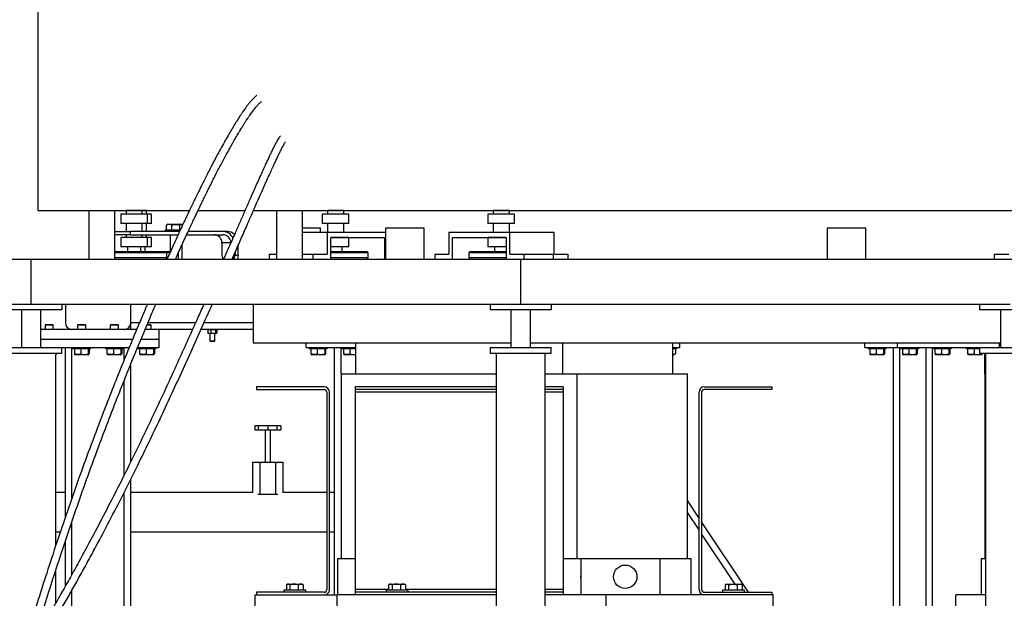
# Model space of a CAD drawing. Header units: millimetres. Extents: x 0 to 844, y 0 to 663.
# Tile 84 of 87: x 563 to 623, y 549 to 584. Entities that reach past the tile are written whole.
import ezdxf

# ---------------------------------------------------------------- set-up
doc = ezdxf.new("R2010")
doc.units = ezdxf.units.MM
doc.layers.add('TRAIT-FORT', color=4, linetype='Continuous', lineweight=25)

msp = doc.modelspace()

# ---------------------------------------------------------------- linework, layer by layer
at = {"layer": 'TRAIT-FORT', "color": 4, "linetype": 'Continuous', "lineweight": 25}
for p, q in [((563.7052, 572.6917), (563.7052, 662.6917)), ((563.7052, 572.6917), (572.985, 572.6917)), ((566.8203, 572.6917), (566.8203, 569.6917)), ((568.4078, 569.6917), (568.4078, 572.6917)), ((568.7767, 572.4531), (568.7767, 571.8875)), ((568.841, 572.4531), (568.7767, 572.4531)), ((570.4094, 572.4531), (568.841, 572.4531)), ((569.094, 572.686), (569.094, 572.4531)), ((569.1333, 572.686), (569.094, 572.686)), ((570.0921, 572.686), (569.1333, 572.686)), ((570.0921, 572.4531), (570.0921, 572.686)), ((570.343, 572.686), (570.0921, 572.686)), ((570.343, 572.4531), (570.343, 572.686)), ((570.4094, 571.8875), (570.4094, 572.4531)), ((570.6604, 572.4531), (570.4094, 572.4531)), ((570.6604, 571.8875), (570.6604, 572.4531)), ((573.5117, 572.6917), (576.3881, 572.6917)), ((576.9081, 572.6917), (645.3052, 572.6917)), ((578.3139, 572.6917), (578.3139, 569.6917)), ((579.9014, 569.6917), (579.9014, 572.6917)), ((581.1178, 572.4531), (581.1178, 571.8875)), ((581.9342, 572.4531), (581.1178, 572.4531)), ((581.4351, 572.686), (581.4351, 572.4531)), ((581.9342, 572.686), (581.4351, 572.686)), ((582.4332, 572.686), (581.9342, 572.686)), ((582.7505, 572.4531), (581.9342, 572.4531)), ((582.4332, 572.4531), (582.4332, 572.686)), ((582.7505, 571.8875), (582.7505, 572.4531)), ((591.2778, 572.4531), (591.2778, 571.8875)), ((592.0942, 572.4531), (591.2778, 572.4531)), ((591.5951, 572.686), (591.5951, 572.4531)), ((592.0942, 572.686), (591.5951, 572.686)), ((592.5932, 572.686), (592.0942, 572.686)), ((592.9105, 572.4531), (592.0942, 572.4531)), ((592.5932, 572.4531), (592.5932, 572.686)), ((592.9105, 571.8875), (592.9105, 572.4531)), ((568.841, 571.8875), (568.7767, 571.8875)), ((570.4094, 571.8875), (568.841, 571.8875)), ((569.094, 571.8875), (569.094, 571.3917)), ((570.0921, 571.3917), (570.0921, 571.8875)), ((570.343, 571.3917), (570.343, 571.8875)), ((570.6604, 571.8875), (570.4094, 571.8875)), ((571.5717, 571.7915), (571.6055, 571.8124)), ((571.5717, 571.4917), (571.5717, 571.7915)), ((571.6477, 571.8417), (571.6049, 571.817)), ((571.6477, 571.8417), (572.4552, 571.8417)), ((571.9008, 571.4917), (571.9008, 571.7915)), ((572.3806, 571.4917), (572.3806, 571.7915)), ((572.498, 571.817), (572.4552, 571.8417)), ((572.4552, 571.8417), (572.5888, 571.8417)), ((572.5313, 571.7283), (572.5313, 571.7915)), ((581.0214, 571.5967), (579.9014, 571.5967)), ((581.0214, 571.3427), (581.0214, 571.5967)), ((581.9342, 571.8875), (581.1178, 571.8875)), ((581.4351, 571.8875), (581.4351, 571.3427)), ((582.7505, 571.8875), (581.9342, 571.8875)), ((582.4332, 571.3427), (582.4332, 571.8875)), ((584.9901, 571.5967), (584.9901, 569.6917)), ((587.3714, 571.5967), (584.9901, 571.5967)), ((587.3714, 569.6917), (587.3714, 571.5967)), ((592.0942, 571.8875), (591.2778, 571.8875)), ((591.5951, 571.8875), (591.5951, 571.3427)), ((592.9105, 571.8875), (592.0942, 571.8875)), ((592.5932, 571.3427), (592.5932, 571.8875)), ((612.057, 571.5967), (612.057, 569.6917)), ((614.4382, 571.5967), (612.057, 571.5967)), ((614.4382, 569.6917), (614.4382, 571.5967)), ((568.4078, 571.3917), (569.3405, 571.3917)), ((569.3405, 571.1917), (568.4078, 571.1917)), ((568.7767, 571.0225), (568.7767, 570.4569)), ((568.841, 571.0225), (568.7767, 571.0225)), ((570.4094, 571.0225), (568.841, 571.0225)), ((569.094, 571.1917), (569.094, 571.0225)), ((569.3405, 571.3917), (569.3405, 571.1917)), ((572.3753, 571.3917), (569.3405, 571.3917)), ((569.3405, 571.1917), (572.2827, 571.1917)), ((570.0921, 571.0225), (570.0921, 571.1917)), ((570.343, 571.0225), (570.343, 571.1917)), ((570.4094, 570.4569), (570.4094, 571.0225)), ((570.6604, 571.0225), (570.4094, 571.0225)), ((570.6604, 570.4569), (570.6604, 571.0225)), ((571.5015, 571.4917), (571.5015, 571.3917)), ((571.5015, 571.4917), (572.423, 571.4917)), ((571.8015, 571.1917), (571.8015, 570.1358)), ((572.8062, 571.1917), (575.0282, 571.1917)), ((575.0282, 571.3917), (572.899, 571.3917)), ((575.2909, 571.3917), (575.0282, 571.3917)), ((581.4119, 571.3427), (579.9014, 571.3427)), ((581.4119, 571.3427), (581.4119, 570.0092)), ((584.9901, 571.3427), (581.4119, 571.3427)), ((581.6364, 571.0252), (584.926, 571.0252)), ((581.6364, 569.6917), (581.6364, 571.0252)), ((581.9342, 571.0225), (581.6364, 571.0225)), ((582.7505, 571.0225), (581.9342, 571.0225)), ((582.4332, 571.0225), (582.4332, 571.0252)), ((582.7505, 570.4569), (582.7505, 571.0225)), ((584.926, 571.0252), (584.926, 569.6917)), ((588.8779, 571.3427), (588.8779, 570.0092)), ((592.6164, 571.3427), (588.8779, 571.3427)), ((589.1024, 571.0252), (592.3919, 571.0252)), ((589.1024, 569.6917), (589.1024, 571.0252)), ((591.2778, 571.0225), (591.2778, 570.4569)), ((592.0942, 571.0225), (591.2778, 571.0225)), ((591.5951, 571.0252), (591.5951, 571.0225)), ((592.3919, 571.0225), (592.0942, 571.0225)), ((592.3919, 571.0252), (592.3919, 569.6917)), ((592.6164, 570.0092), (592.6164, 571.3427)), ((595.3105, 571.3427), (592.6164, 571.3427)), ((595.3105, 571.3427), (595.3105, 570.0092)), ((568.841, 570.4569), (568.7767, 570.4569)), ((570.4094, 570.4569), (568.841, 570.4569)), ((569.1805, 570.4569), (569.1805, 570.1575)), ((570.0056, 570.1575), (570.0056, 570.4569)), ((570.2565, 570.1575), (570.2565, 570.4569)), ((570.6604, 570.4569), (570.4094, 570.4569)), ((572.5397, 569.6917), (572.5397, 570.612)), ((575.5199, 570.6917), (574.9749, 570.6917)), ((574.9749, 570.6917), (574.9749, 569.9417)), ((575.9757, 569.9417), (575.9757, 570.5645)), ((581.9342, 570.4569), (581.6364, 570.4569)), ((582.7505, 570.4569), (581.9342, 570.4569)), ((582.3467, 570.1575), (582.3467, 570.4569)), ((592.0942, 570.4569), (591.2778, 570.4569)), ((591.6816, 570.4569), (591.6816, 570.1575)), ((592.3919, 570.4569), (592.0942, 570.4569)), ((571.5094, 570.1575), (568.4078, 570.1575)), ((571.5893, 570.0777), (568.4078, 570.0777)), ((571.5893, 569.7716), (568.4078, 569.7716)), ((571.5893, 570.0777), (571.5094, 570.1575)), ((571.7603, 570.1575), (571.5094, 570.1575)), ((571.5094, 569.6917), (571.5893, 569.7716)), ((571.5893, 569.7716), (571.5893, 570.0777)), ((571.781, 570.0777), (571.5893, 570.0777)), ((571.6413, 569.7716), (571.5893, 569.7716)), ((571.7954, 570.1224), (571.7603, 570.1575)), ((572.3015, 569.6917), (572.3015, 570.0887)), ((574.9749, 569.9417), (575.0204, 569.6917)), ((575.7166, 569.9417), (575.6712, 569.6917)), ((575.703, 569.9417), (575.7166, 569.9417)), ((575.7166, 569.9417), (575.7166, 569.9727)), ((575.7282, 569.6917), (575.7801, 569.9417)), ((575.7801, 570.1176), (575.7801, 569.9417)), ((575.7801, 569.9417), (575.9757, 569.9417)), ((575.9757, 569.9417), (575.9239, 569.6917)), ((577.8571, 570.0092), (577.8571, 569.6917)), ((577.8571, 570.0092), (578.3139, 570.0092)), ((579.9014, 570.0092), (580.5512, 570.0092)), ((580.5512, 570.0092), (580.5512, 569.6917)), ((580.5512, 570.0092), (581.4119, 570.0092)), ((581.9342, 570.1575), (581.6364, 570.1575)), ((581.9342, 570.0777), (581.6364, 570.0777)), ((581.9342, 569.7716), (581.6364, 569.7716)), ((583.8505, 570.1575), (581.9342, 570.1575)), ((583.9304, 570.0777), (581.9342, 570.0777)), ((583.9304, 569.7716), (581.9342, 569.7716)), ((583.9304, 570.0777), (583.8505, 570.1575)), ((583.8505, 569.6917), (583.9304, 569.7716)), ((583.9304, 569.7716), (583.9304, 570.0777)), ((588.0171, 570.0092), (588.0171, 569.6917)), ((588.0171, 570.0092), (588.8779, 570.0092)), ((590.1778, 570.1575), (590.098, 570.0777)), ((590.098, 570.0777), (590.098, 569.7716)), ((592.0942, 570.0777), (590.098, 570.0777)), ((590.098, 569.7716), (590.1778, 569.6917)), ((592.0942, 569.7716), (590.098, 569.7716)), ((592.0942, 570.1575), (590.1778, 570.1575)), ((592.3919, 570.1575), (592.0942, 570.1575)), ((592.3919, 570.0777), (592.0942, 570.0777)), ((592.3919, 569.7716), (592.0942, 569.7716)), ((592.6164, 570.0092), (593.4771, 570.0092)), ((593.4771, 570.0092), (593.4771, 569.6917)), ((593.4771, 570.0092), (595.2732, 570.0092)), ((595.2732, 570.0092), (595.2732, 569.6917)), ((595.2732, 570.0092), (596.1712, 570.0092)), ((596.1712, 570.0092), (596.1712, 569.6917)), ((622.3071, 570.0092), (622.3071, 569.6917)), ((622.3071, 570.0092), (623.2052, 570.0092)), ((533.281, 569.6917), (563.281, 569.6917)), ((563.281, 569.6917), (593.281, 569.6917)), ((563.281, 566.9417), (563.281, 569.6917)), ((563.281, 566.9417), (563.281, 569.6917)), ((563.8773, 569.6917), (563.8773, 569.6917)), ((563.8773, 569.6917), (566.8203, 569.6917)), ((568.4078, 569.6917), (571.6023, 569.6917)), ((572.1231, 569.6917), (575.0737, 569.6917)), ((575.5934, 569.6917), (575.8773, 569.6917)), ((575.8773, 569.6917), (575.8773, 569.6917)), ((575.8773, 569.6917), (576.8923, 569.6917)), ((576.8923, 569.6917), (576.8923, 569.6917)), ((576.8923, 569.6917), (578.3139, 569.6917)), ((579.9014, 569.6917), (629.1133, 569.6917)), ((593.281, 566.9417), (593.281, 569.6917)), ((593.281, 569.6917), (623.281, 569.6917)), ((593.281, 566.9417), (593.281, 569.6917)), ((533.281, 566.9417), (563.281, 566.9417)), ((563.281, 566.9417), (593.281, 566.9417)), ((565.156, 566.9417), (565.156, 566.5917)), ((565.3773, 566.9417), (565.3773, 565.7917)), ((569.3773, 565.7917), (569.3773, 566.9417)), ((576.8923, 566.9417), (576.8923, 564.5736)), ((591.406, 566.9417), (591.406, 566.5917)), ((593.281, 566.9417), (623.281, 566.9417)), ((595.156, 566.9417), (595.156, 566.5917)), ((621.406, 566.9417), (621.406, 566.5917)), ((565.156, 566.5917), (561.406, 566.5917)), ((562.681, 566.5917), (562.681, 564.2917)), ((563.881, 564.2917), (563.881, 566.5917)), ((595.156, 566.5917), (591.406, 566.5917)), ((592.681, 566.5917), (592.681, 564.2917)), ((593.881, 564.2917), (593.881, 566.5917)), ((625.156, 566.5917), (621.406, 566.5917)), ((622.681, 566.5917), (622.681, 564.2917)), ((564.1623, 565.6917), (564.1273, 565.6567)), ((564.1273, 565.6567), (564.1273, 565.3917)), ((564.6273, 565.6567), (564.1273, 565.6567)), ((564.1623, 565.6917), (564.5907, 565.6917)), ((564.5907, 565.6917), (564.5923, 565.6917)), ((564.6273, 565.6567), (564.5923, 565.6917)), ((564.6273, 565.3917), (564.6273, 565.6567)), ((566.1623, 565.6917), (566.1273, 565.6567)), ((566.1273, 565.6567), (566.1273, 565.3917)), ((566.6273, 565.6567), (566.1273, 565.6567)), ((566.1623, 565.6917), (566.5907, 565.6917)), ((566.5907, 565.6917), (566.5923, 565.6917)), ((566.6273, 565.6567), (566.5923, 565.6917)), ((566.6273, 565.3917), (566.6273, 565.6567)), ((568.1623, 565.6917), (568.1273, 565.6567)), ((568.1273, 565.6567), (568.1273, 565.3917)), ((568.6273, 565.6567), (568.1273, 565.6567)), ((568.1623, 565.6917), (568.5907, 565.6917)), ((568.5907, 565.6917), (568.5923, 565.6917)), ((568.6273, 565.6567), (568.5923, 565.6917)), ((568.6273, 565.3917), (568.6273, 565.6567)), ((569.3773, 565.3917), (569.3773, 565.7917)), ((569.914, 565.7917), (569.3773, 565.7917)), ((570.6273, 565.6567), (570.3712, 565.6567)), ((570.3861, 565.6917), (570.5907, 565.6917)), ((573.3494, 565.7917), (570.4277, 565.7917)), ((570.5907, 565.6917), (570.5923, 565.6917)), ((570.6273, 565.6567), (570.5923, 565.6917)), ((570.6273, 565.3917), (570.6273, 565.6567)), ((576.8923, 565.7917), (573.8706, 565.7917)), ((569.7455, 565.3917), (563.881, 565.3917)), ((565.7273, 565.3949), (565.7273, 565.3917)), ((569.0273, 565.3917), (569.0273, 565.3949)), ((571.1273, 565.3917), (570.2601, 565.3917)), ((571.1273, 564.7917), (571.1273, 565.3917)), ((573.1703, 565.3917), (571.1273, 565.3917)), ((576.8923, 565.3917), (573.6921, 565.3917)), ((574.0974, 565.3531), (574.0974, 565.1804)), ((574.1273, 565.3917), (574.1168, 565.3813)), ((574.1172, 565.1518), (574.1273, 565.1417)), ((574.1981, 565.1417), (574.1273, 565.1417)), ((574.4387, 565.1417), (574.1981, 565.1417)), ((574.2273, 565.1417), (574.2273, 564.6842)), ((574.2988, 565.3531), (574.2988, 565.1804)), ((574.6179, 565.1417), (574.4387, 565.1417)), ((574.5273, 564.6842), (574.5273, 565.1417)), ((574.5786, 565.3531), (574.5786, 565.1804)), ((574.6273, 565.1417), (574.6179, 565.1417)), ((574.6377, 565.3813), (574.6273, 565.3917)), ((574.6273, 565.1417), (574.6373, 565.1518)), ((574.6571, 565.3531), (574.6571, 565.1804)), ((561.406, 564.2917), (565.156, 564.2917)), ((563.881, 564.7917), (569.497, 564.7917)), ((563.881, 564.2917), (569.2912, 564.2917)), ((564.9273, 564.2917), (564.9273, 564.2917)), ((565.156, 563.9417), (565.156, 564.2917)), ((565.3773, 553.8996), (565.3773, 564.2917)), ((565.7773, 555.0634), (565.7773, 564.2917)), ((565.8273, 564.2917), (565.8273, 564.1917)), ((566.9273, 564.1917), (566.9273, 564.2917)), ((567.8273, 564.2917), (567.8273, 564.1917)), ((568.9273, 564.1917), (568.9273, 564.2917)), ((568.9773, 563.5246), (568.9773, 564.2917)), ((569.8035, 564.2917), (571.1273, 564.2917)), ((569.8273, 564.2917), (569.8273, 564.1917)), ((570.0094, 564.7917), (571.1273, 564.7917)), ((570.9273, 564.1917), (570.9273, 564.2917)), ((571.1273, 564.2917), (571.1273, 564.7917)), ((574.2273, 564.6842), (574.2523, 564.6592)), ((574.2273, 564.6842), (574.5273, 564.6842)), ((574.5023, 564.6592), (574.2523, 564.6592)), ((574.5023, 564.6592), (574.5273, 564.6842)), ((576.8923, 564.5736), (592.681, 564.5736)), ((580.1273, 564.2917), (580.1273, 564.5736)), ((580.1273, 564.2917), (583.1643, 564.2917)), ((580.3273, 564.2917), (580.3273, 564.1917)), ((581.4273, 564.1917), (581.4273, 564.2917)), ((581.8773, 549.1177), (581.8773, 564.2917)), ((582.2773, 562.6686), (582.2773, 564.2917)), ((582.3273, 564.2917), (582.3273, 564.1917)), ((583.1643, 564.5736), (583.1643, 562.6686)), ((591.406, 564.2917), (591.406, 563.9417)), ((591.406, 564.2917), (595.156, 564.2917)), ((593.881, 564.5736), (622.681, 564.5736)), ((595.156, 563.9417), (595.156, 564.2917)), ((595.8643, 562.6686), (595.8643, 564.5736)), ((602.6098, 562.6686), (602.6098, 564.5736)), ((602.6098, 564.2917), (603.0273, 564.2917)), ((602.8273, 564.1917), (602.8273, 564.2917)), ((603.0273, 564.2917), (603.0273, 564.5736)), ((614.3773, 564.2917), (614.3773, 564.5736)), ((614.3773, 564.2917), (616.3773, 564.2917)), ((614.5773, 564.2917), (614.5773, 564.1917)), ((615.6773, 564.1917), (615.6773, 564.2917)), ((616.1273, 536.0386), (616.1273, 564.2917)), ((616.3773, 564.2917), (616.3773, 564.5736)), ((616.3773, 564.2917), (622.6123, 564.2917)), ((616.5273, 536.0414), (616.5273, 564.2917)), ((616.5773, 564.2917), (616.5773, 564.1917)), ((617.6773, 564.1917), (617.6773, 564.2917)), ((618.1273, 529.2827), (618.1273, 564.2917)), ((618.5273, 531.0161), (618.5273, 564.2917)), ((618.5773, 564.2917), (618.5773, 564.1917)), ((619.6773, 564.1917), (619.6773, 564.2917)), ((620.5773, 564.2917), (620.5773, 564.1917)), ((621.406, 564.2917), (621.406, 563.9417)), ((621.406, 564.2917), (625.156, 564.2917)), ((621.6773, 564.2917), (621.6773, 564.2917)), ((621.7273, 564.2917), (621.7273, 564.2917)), ((622.1273, 564.2917), (622.1273, 564.2917)), ((622.5773, 564.2917), (622.5773, 564.2917)), ((622.6123, 564.5736), (622.6123, 564.2917)), ((561.406, 563.9417), (565.156, 563.9417)), ((564.781, 552.1284), (564.781, 563.9417)), ((564.781, 563.8417), (564.8054, 563.8558)), ((564.829, 563.9417), (564.829, 563.892)), ((566.9273, 564.1917), (565.8273, 564.1917)), ((565.9256, 564.1917), (565.9256, 563.892)), ((565.9491, 563.8558), (565.9735, 563.8417)), ((566.781, 563.8417), (565.9735, 563.8417)), ((566.3176, 564.1917), (566.3176, 563.892)), ((566.7693, 564.1917), (566.7693, 563.892)), ((566.781, 563.8417), (566.8054, 563.8558)), ((566.829, 564.1917), (566.829, 563.892)), ((568.9273, 564.1917), (567.8273, 564.1917)), ((567.9256, 564.1917), (567.9256, 563.892)), ((567.9491, 563.8558), (567.9735, 563.8417)), ((568.781, 563.8417), (567.9735, 563.8417)), ((568.3176, 564.1917), (568.3176, 563.892)), ((568.7693, 564.1917), (568.7693, 563.892)), ((568.781, 563.8417), (568.8054, 563.8558)), ((568.829, 564.1917), (568.829, 563.892)), ((570.9273, 564.1917), (569.8273, 564.1917)), ((569.9256, 564.1917), (569.9256, 563.892)), ((569.9491, 563.8558), (569.9735, 563.8417)), ((570.781, 563.8417), (569.9735, 563.8417)), ((570.3176, 564.1917), (570.3176, 563.892)), ((570.7693, 564.1917), (570.7693, 563.892)), ((570.781, 563.8417), (570.8054, 563.8558)), ((570.829, 564.1917), (570.829, 563.892)), ((581.4273, 564.1917), (580.3273, 564.1917)), ((580.4256, 564.1917), (580.4256, 563.892)), ((580.4491, 563.8558), (580.4735, 563.8417)), ((581.281, 563.8417), (580.4735, 563.8417)), ((580.8176, 564.1917), (580.8176, 563.892)), ((581.2693, 564.1917), (581.2693, 563.892)), ((581.281, 563.8417), (581.3054, 563.8558)), ((581.329, 564.1917), (581.329, 563.892)), ((583.1643, 564.1917), (582.3273, 564.1917)), ((582.4256, 564.1917), (582.4256, 563.892)), ((582.4491, 563.8558), (582.4735, 563.8417)), ((583.1643, 563.8417), (582.4735, 563.8417)), ((582.8176, 564.1917), (582.8176, 563.892)), ((591.406, 563.9417), (595.156, 563.9417)), ((591.406, 563.9417), (595.156, 563.9417)), ((591.781, 563.9417), (591.781, 539.2226)), ((594.781, 539.1929), (594.781, 563.9417)), ((602.8273, 564.1917), (602.6098, 564.1917)), ((602.681, 563.8417), (602.6098, 563.8417)), ((602.681, 563.8417), (602.7396, 563.8756)), ((602.7643, 563.892), (602.7386, 563.8772)), ((602.7643, 564.1917), (602.7643, 563.892)), ((615.6773, 564.1917), (614.5773, 564.1917)), ((614.6756, 564.1917), (614.6756, 563.892)), ((614.6991, 563.8558), (614.7235, 563.8417)), ((615.531, 563.8417), (614.7235, 563.8417)), ((615.0676, 564.1917), (615.0676, 563.892)), ((615.5193, 564.1917), (615.5193, 563.892)), ((615.531, 563.8417), (615.5554, 563.8558)), ((615.579, 564.1917), (615.579, 563.892)), ((617.6773, 564.1917), (616.5773, 564.1917)), ((616.6756, 564.1917), (616.6756, 563.892)), ((616.6991, 563.8558), (616.7235, 563.8417)), ((617.531, 563.8417), (616.7235, 563.8417)), ((617.0676, 564.1917), (617.0676, 563.892)), ((617.5193, 564.1917), (617.5193, 563.892)), ((617.531, 563.8417), (617.5554, 563.8558)), ((617.579, 564.1917), (617.579, 563.892)), ((619.6773, 564.1917), (618.5773, 564.1917)), ((618.6756, 564.1917), (618.6756, 563.892)), ((618.6991, 563.8558), (618.7235, 563.8417)), ((619.531, 563.8417), (618.7235, 563.8417)), ((619.0676, 564.1917), (619.0676, 563.892)), ((619.5193, 564.1917), (619.5193, 563.892)), ((619.531, 563.8417), (619.5554, 563.8558)), ((619.579, 564.1917), (619.579, 563.892)), ((621.406, 564.1917), (620.5773, 564.1917)), ((620.6756, 564.1917), (620.6756, 563.892)), ((620.6991, 563.8558), (620.7235, 563.8417)), ((621.531, 563.8417), (620.7235, 563.8417)), ((621.0676, 564.1917), (621.0676, 563.892)), ((621.406, 563.9417), (625.156, 563.9417)), ((621.406, 563.9417), (621.5969, 563.9417)), ((621.5193, 563.9417), (621.5193, 563.892)), ((621.531, 563.8417), (621.5554, 563.8558)), ((621.579, 563.9417), (621.579, 563.892)), ((621.7273, 562.6686), (621.7273, 563.9417)), ((621.781, 563.9417), (621.781, 519.7917)), ((569.3773, 557.264), (569.3773, 563.2478)), ((582.2753, 562.6686), (582.2753, 551.3402)), ((582.2753, 562.6686), (582.3212, 562.6686)), ((582.3212, 562.6686), (591.781, 562.6686)), ((594.781, 562.6686), (596.7533, 562.6686)), ((596.7533, 551.3402), (596.7533, 562.6686)), ((596.7533, 562.6686), (603.4988, 562.6686)), ((603.4988, 551.3402), (603.4988, 562.6686)), ((621.7233, 562.6686), (621.7233, 551.3402)), ((621.7233, 562.6686), (621.7692, 562.6686)), ((621.7692, 562.6686), (621.781, 562.6686)), ((568.9773, 556.4625), (568.9773, 562.253)), ((577.099, 561.8685), (577.099, 561.7092)), ((581.243, 561.8685), (577.099, 561.8685)), ((591.781, 561.8685), (583.1389, 561.8685)), ((583.1389, 561.8685), (583.1389, 561.7092)), ((595.8897, 561.8685), (594.781, 561.8685)), ((595.8897, 561.8685), (595.8897, 561.7092)), ((604.531, 561.8685), (608.675, 561.8685)), ((608.675, 561.8685), (608.675, 561.7092)), ((577.099, 561.7092), (581.243, 561.7092)), ((581.4024, 561.5498), (581.4024, 549.4365)), ((581.5618, 549.4365), (581.5618, 561.5498)), ((591.781, 561.7092), (583.1389, 561.7092)), ((583.1389, 561.7092), (583.1389, 561.5498)), ((583.1389, 561.5498), (583.1389, 549.4365)), ((591.781, 561.5498), (583.1389, 561.5498)), ((595.8897, 561.7092), (594.781, 561.7092)), ((595.8897, 561.5498), (594.781, 561.5498)), ((595.8897, 561.7092), (595.8897, 561.5498)), ((595.8897, 561.5498), (595.8897, 549.4365)), ((604.2123, 549.4365), (604.2123, 561.5498)), ((604.3717, 561.5498), (604.3717, 549.4365)), ((608.675, 561.7092), (604.531, 561.7092)), ((576.9802, 559.4849), (576.9802, 559.2349)), ((577.2146, 559.4849), (576.9802, 559.4849)), ((577.2146, 559.2349), (577.2146, 559.4849)), ((577.7803, 559.4849), (577.2146, 559.4849)), ((577.7803, 559.4849), (577.7803, 559.2349)), ((578.3461, 559.4849), (577.7803, 559.4849)), ((578.3461, 559.4849), (578.3461, 559.2349)), ((578.5804, 559.4849), (578.3461, 559.4849)), ((578.5804, 559.4849), (578.5804, 559.2349)), ((576.9802, 559.2349), (577.2146, 559.2349)), ((577.2146, 559.2349), (577.7803, 559.2349)), ((577.6203, 559.2349), (577.6203, 557.2618)), ((577.7803, 559.2349), (578.3461, 559.2349)), ((577.9404, 557.2618), (577.9404, 559.2349)), ((578.3461, 559.2349), (578.5804, 559.2349)), ((576.8469, 557.2618), (576.8469, 555.4023)), ((576.8469, 557.2618), (577.3136, 557.2618)), ((577.3136, 555.2618), (577.3136, 557.2618)), ((577.3136, 557.2618), (578.2471, 557.2618)), ((578.2471, 557.2618), (578.2471, 555.2618)), ((578.2471, 557.2618), (578.7138, 557.2618)), ((578.7138, 557.2618), (578.7138, 555.4023)), ((569.3773, 539.444), (569.3773, 556.1988)), ((565.3773, 555.4023), (564.781, 555.4023)), ((568.9773, 539.448), (568.9773, 555.4002)), ((576.8469, 555.4023), (569.3773, 555.4023)), ((577.3136, 555.2618), (577.1725, 555.2618)), ((578.2471, 555.2618), (577.3136, 555.2618)), ((578.3881, 555.2618), (578.2471, 555.2618)), ((581.4024, 555.4023), (578.7138, 555.4023)), ((581.8773, 555.4023), (581.5618, 555.4023)), ((604.2123, 553.824), (603.4988, 554.8942)), ((604.2123, 553.1028), (603.4988, 554.1731)), ((565.7773, 550.3752), (565.7773, 553.606)), ((607.2435, 549.2771), (604.3717, 553.5849)), ((564.781, 552.9846), (565.0647, 552.9846)), ((569.3773, 552.9846), (581.4024, 552.9846)), ((581.5618, 552.9846), (581.8773, 552.9846)), ((606.4294, 549.7771), (604.3717, 552.8638)), ((565.3773, 549.6596), (565.3773, 552.4218)), ((582.053, 551.3402), (582.053, 549.1177)), ((582.053, 551.3402), (583.1389, 551.3402)), ((595.8897, 551.3402), (596.9755, 551.3402)), ((596.9755, 551.3402), (596.9755, 549.1177)), ((596.9755, 551.3402), (601.816, 551.3402)), ((601.816, 551.3402), (601.816, 549.1177)), ((601.816, 551.3402), (603.721, 551.3402)), ((603.721, 551.3402), (603.721, 549.1177)), ((621.501, 551.3402), (621.501, 549.1177)), ((621.501, 551.3402), (621.781, 551.3402)), ((564.781, 548.6103), (564.781, 550.6075)), ((565.7773, 539.4796), (565.7773, 549.3994)), ((577.099, 549.2771), (577.099, 549.1177)), ((581.243, 549.2771), (577.099, 549.2771)), ((578.7643, 549.4021), (578.7643, 549.2771)), ((579.2613, 549.4021), (578.7643, 549.4021)), ((578.9225, 549.7369), (578.9225, 549.4021)), ((578.9893, 549.7771), (578.946, 549.7521)), ((578.9893, 549.7771), (579.0282, 549.7771)), ((579.0282, 549.7771), (579.3922, 549.7771)), ((579.1338, 549.7369), (579.1338, 549.4021)), ((580.1143, 549.4021), (579.2613, 549.4021)), ((579.3922, 549.7771), (579.8033, 549.7771)), ((579.6506, 549.7369), (579.6506, 549.4021)), ((579.8033, 549.7771), (579.8893, 549.7771)), ((579.9327, 549.7521), (579.8893, 549.7771)), ((579.9561, 549.7369), (579.9319, 549.7506)), ((579.9561, 549.7369), (579.9561, 549.4021)), ((580.1143, 549.2771), (580.1143, 549.4021)), ((583.1389, 549.4365), (583.1389, 549.2771)), ((585.1875, 549.4365), (583.1389, 549.4365)), ((591.781, 549.2771), (583.1389, 549.2771)), ((583.1389, 549.2771), (583.1389, 549.1177)), ((585.0293, 549.4021), (585.0293, 549.2771)), ((585.5263, 549.4021), (585.0293, 549.4021)), ((585.1875, 549.7369), (585.1875, 549.4021)), ((585.2543, 549.7771), (585.211, 549.7521)), ((585.2543, 549.7771), (585.2932, 549.7771)), ((585.2932, 549.7771), (585.6572, 549.7771)), ((585.3988, 549.7369), (585.3988, 549.4021)), ((586.3793, 549.4021), (585.5263, 549.4021)), ((585.6572, 549.7771), (586.0683, 549.7771)), ((585.9156, 549.7369), (585.9156, 549.4021)), ((586.0683, 549.7771), (586.1543, 549.7771)), ((586.1977, 549.7521), (586.1543, 549.7771)), ((586.2211, 549.7369), (586.1969, 549.7506)), ((586.2211, 549.7369), (586.2211, 549.4021)), ((591.781, 549.4365), (586.2211, 549.4365)), ((586.3793, 549.2771), (586.3793, 549.4021)), ((595.8897, 549.4365), (594.781, 549.4365)), ((595.8897, 549.2771), (594.781, 549.2771)), ((595.8897, 549.4365), (595.8897, 549.2771)), ((595.8897, 549.2771), (595.8897, 549.1177)), ((604.531, 549.2771), (608.675, 549.2771)), ((605.6598, 549.4021), (605.6598, 549.2771)), ((607.0098, 549.4021), (605.6598, 549.4021)), ((605.818, 549.7369), (605.818, 549.4021)), ((605.8848, 549.7771), (605.8413, 549.7521)), ((605.8848, 549.7771), (605.9237, 549.7771)), ((605.9237, 549.7771), (606.2877, 549.7771)), ((606.0293, 549.7369), (606.0293, 549.4021)), ((606.2877, 549.7771), (606.6988, 549.7771)), ((606.5461, 549.7369), (606.5461, 549.4021)), ((606.6988, 549.7771), (606.7848, 549.7771)), ((606.8281, 549.7521), (606.7848, 549.7771)), ((606.8273, 549.7508), (606.8515, 549.7369)), ((606.8515, 549.7369), (606.8515, 549.4021)), ((607.0098, 549.2771), (607.0098, 549.4021)), ((608.675, 549.2771), (608.675, 549.1177)), ((577.0143, 548.3177), (577.0143, 549.1177)), ((577.0143, 549.1177), (582.0143, 549.1177)), ((582.0143, 549.1177), (582.0143, 548.3177)), ((583.1389, 549.1177), (582.0143, 549.1177)), ((591.781, 549.1177), (583.1389, 549.1177)), ((595.8897, 549.1177), (594.781, 549.1177)), ((598.5143, 549.1177), (595.8897, 549.1177)), ((608.7598, 549.1177), (598.5143, 549.1177)), ((598.5143, 548.3177), (598.5143, 549.1177)), ((608.7598, 548.3177), (608.7598, 549.1177)), ((619.9623, 548.3177), (619.9623, 549.1177)), ((621.781, 549.1177), (619.9623, 549.1177))]:
    msp.add_line(p, q, dxfattribs=at)
at = {"layer": 'TRAIT-FORT', "color": 4, "linetype": 'Continuous', "lineweight": 25, "flags": 128}
for points in [[(575.6035, 571.0763), (575.6368, 571.0453), (575.6593, 571.0207)], [(596.9755, 550.1643), (596.9785, 550.229), (596.9755, 550.2937)]]:
    msp.add_lwpolyline(points, dxfattribs=at)
at = {"layer": 'TRAIT-FORT', "color": 4, "linetype": 'Continuous', "lineweight": 25}
msp.add_circle((599.6901, 550.229), 0.7187, dxfattribs=at)
for centre, radius, start, end in [((574.4791, 570.6959), 0.4959, 359.523434, 89.515372), ((575.0257, 570.7044), 0.6874, 24.840339, 89.791671), ((575.024, 570.6959), 0.4959, 359.523434, 89.515372), ((575.2897, 570.7148), 0.6769, 47.818843, 89.892561), ((565.7773, 565.7917), 0.4, 180, 270), ((568.9773, 565.7917), 0.4, 270, 0), ((581.243, 561.5498), 0.3188, 360, 90), ((604.531, 561.5498), 0.3188, 90, 180), ((581.243, 561.5498), 0.1594, 360, 90), ((604.531, 561.5498), 0.1594, 90, 180), ((581.243, 549.4365), 0.3188, 270, 0), ((581.243, 549.4365), 0.1594, 270, 0), ((604.531, 549.4365), 0.3188, 180, 270), ((604.531, 549.4365), 0.1594, 180, 270)]:
    msp.add_arc(centre, radius, start, end, dxfattribs=at)
for points, knots in [([(577.111, 579.741), (577.0985, 579.7312), (577.0712, 579.7098), (577.027, 579.6723), (576.9714, 579.622), (576.9033, 579.5559), (576.8205, 579.4692), (576.7269, 579.364), (576.6235, 579.2397), (576.5174, 579.1046), (576.418, 578.9715), (576.3318, 578.8518), (576.2616, 578.7518), (576.2082, 578.6739), (576.1654, 578.6108), (576.1212, 578.5449), (576.0653, 578.4605), (575.9959, 578.354), (575.8885, 578.1861), (575.7404, 577.9482), (575.5489, 577.6301), (575.3411, 577.2737), (575.1168, 576.8775), (574.8757, 576.44), (574.614, 575.9528), (574.371, 575.4892), (574.1573, 575.0741), (573.985, 574.7347), (573.8274, 574.421), (573.6864, 574.1375), (573.5643, 573.8899), (573.4609, 573.6789), (573.3761, 573.5048), (573.3077, 573.3639), (573.2558, 573.2566), (573.2146, 573.1712), (573.1654, 573.0691), (573.0954, 572.9232), (572.9988, 572.7211), (572.8866, 572.4851), (572.7644, 572.2263), (572.636, 571.9529), (572.4738, 571.6054), (572.2749, 571.1758), (572.0369, 570.656), (571.8105, 570.1572), (571.6648, 569.8314), (571.6023, 569.6917)], [0, 0, 0, 0, 0.0097782, 0.0213002, 0.0338412, 0.0516022, 0.0709814, 0.091944, 0.1144799, 0.1374612, 0.1571392, 0.1733047, 0.1870592, 0.1966567, 0.2030205, 0.2107478, 0.2209896, 0.2334513, 0.2481702, 0.2781852, 0.3109151, 0.3465912, 0.3836549, 0.4239281, 0.4676886, 0.5152174, 0.5466616, 0.5762251, 0.6032373, 0.6275357, 0.6489765, 0.6665332, 0.6813261, 0.6932813, 0.7023402, 0.7085598, 0.7149324, 0.7282135, 0.7454965, 0.7660408, 0.7878155, 0.8107465, 0.8348577, 0.8751877, 0.918579, 0.965114, 1, 1, 1, 1]), ([(572.1231, 569.6917), (572.1727, 569.8027), (572.2841, 570.0517), (572.4586, 570.4352), (572.6437, 570.84), (572.8249, 571.2329), (572.9974, 571.604), (573.1531, 571.9362), (573.2896, 572.2255), (573.4079, 572.4746), (573.5131, 572.6949), (573.6148, 572.9069), (573.7254, 573.1359), (573.8562, 573.4051), (574.0103, 573.7198), (574.188, 574.0789), (574.3891, 574.4806), (574.6127, 574.9206), (574.8568, 575.3929), (575.1194, 575.8903), (575.3968, 576.4026), (575.6472, 576.851), (575.8573, 577.2158), (576.0176, 577.4872), (576.1566, 577.7166), (576.2755, 577.9081), (576.3817, 578.0752), (576.473, 578.2155), (576.5456, 578.3246), (576.6059, 578.4134), (576.668, 578.5037), (576.7419, 578.6084), (576.8251, 578.7229), (576.9149, 578.842), (577.0088, 578.9608), (577.0991, 579.0687), (577.1799, 579.159), (577.2498, 579.2319), (577.3077, 579.2878), (577.3546, 579.3296), (577.3853, 579.3553), (577.4, 579.3665), (577.4031, 579.3689)], [0, 0, 0, 0, 0.0284931, 0.0639262, 0.0986813, 0.1327499, 0.165255, 0.1945182, 0.2186802, 0.240204, 0.2591596, 0.2759466, 0.2953718, 0.3188771, 0.3463074, 0.3778497, 0.4134054, 0.4526548, 0.4952412, 0.5407816, 0.5888912, 0.6386651, 0.6703414, 0.6983551, 0.7229413, 0.7442875, 0.7625364, 0.7811437, 0.7951986, 0.8038169, 0.816001, 0.8318743, 0.848424, 0.8677259, 0.8897736, 0.9117807, 0.9323472, 0.9514739, 0.9691393, 0.9833682, 0.9964159, 1, 1, 1, 1]), ([(578.5507, 577.2524), (578.5309, 577.2288), (578.4874, 577.1769), (578.4196, 577.0731), (578.348, 576.9503), (578.2788, 576.8221), (578.2071, 576.6842), (578.1386, 576.5486), (578.0756, 576.4212), (578.0027, 576.2716), (577.9119, 576.0823), (577.7949, 575.8338), (577.6621, 575.5475), (577.5124, 575.2204), (577.3447, 574.8499), (577.1394, 574.3921), (576.8986, 573.8506), (576.6266, 573.2346), (576.3479, 572.6007), (576.0646, 571.9544), (575.7486, 571.2327), (575.418, 570.4772), (575.183, 569.9412), (575.0737, 569.6917)], [0, 0, 0, 0, 0.02641947, 0.05806998, 0.08730103, 0.1198126, 0.14891649, 0.17435055, 0.19633099, 0.21541422, 0.24811327, 0.28342175, 0.32168875, 0.36331974, 0.40876372, 0.45825206, 0.52728019, 0.59802992, 0.67025297, 0.74360648, 0.81769892, 0.9151578, 1, 1, 1, 1]), ([(575.5934, 569.6917), (575.6523, 569.8261), (575.832, 570.236), (576.1325, 570.9226), (576.4679, 571.6888), (576.7746, 572.3885), (577.0509, 573.017), (577.3206, 573.628), (577.5607, 574.1683), (577.7671, 574.6286), (577.9371, 575.0044), (578.0887, 575.3359), (578.2228, 575.6252), (578.3406, 575.8755), (578.4282, 576.0581), (578.4935, 576.1925), (578.5439, 576.2947), (578.5976, 576.402), (578.654, 576.5125), (578.7121, 576.6234), (578.7672, 576.7246), (578.8115, 576.8054), (578.841, 576.8603), (578.8468, 576.8802), (578.8489, 576.8875)], [0, 0, 0, 0, 0.0471654, 0.143945, 0.2403978, 0.3153992, 0.3892694, 0.4616489, 0.5322675, 0.5839829, 0.6315413, 0.6750454, 0.7149732, 0.7517617, 0.7857895, 0.8020977, 0.8202602, 0.8408809, 0.8640465, 0.8899028, 0.9181638, 0.9485492, 0.9812189, 1, 1, 1, 1]), ([(571.9008, 571.7915), (571.8723, 571.8025), (571.8145, 571.8246), (571.7289, 571.8328), (571.6471, 571.8208), (571.597, 571.8014), (571.5717, 571.7915)], [0, 0, 0, 0, 0.2646049, 0.5349477, 0.7653431, 1, 1, 1, 1]), ([(571.9008, 571.7915), (571.9425, 571.8025), (572.0267, 571.8246), (572.1514, 571.8328), (572.2706, 571.8208), (572.3438, 571.8014), (572.3806, 571.7915)], [0, 0, 0, 0, 0.2646049, 0.5349477, 0.7653431, 1, 1, 1, 1]), ([(572.3806, 571.7915), (572.3998, 571.8067), (572.4315, 571.8318), (572.4775, 571.8295), (572.5084, 571.812), (572.5262, 571.7961), (572.5313, 571.7915)], [0, 0, 0, 0, 0.3855495, 0.6376419, 0.8965462, 1, 1, 1, 1]), ([(572.5084, 571.8189), (572.5115, 571.8186), (572.5316, 571.8168), (572.5511, 571.811), (572.5676, 571.806)], [0, 0, 0, 0, 0.1542205, 1, 1, 1, 1]), ([(570.3999, 566.9417), (570.3721, 566.8768), (570.1272, 566.306), (569.677, 565.234), (569.0594, 563.7345), (568.4648, 562.2562), (567.8237, 560.6257), (567.1404, 558.8385), (566.4237, 556.8963), (565.7418, 554.9748), (565.0887, 553.0679), (564.459, 551.1664), (563.93, 549.5197), (563.4942, 548.134), (563.1448, 547.0073), (562.801, 545.8856), (562.4629, 544.7719), (562.1722, 543.8088), (561.9274, 542.9966), (561.7256, 542.3278), (561.5243, 541.663), (561.336, 541.0453), (561.1607, 540.476), (561.0069, 539.9811), (560.9086, 539.6711), (560.8632, 539.5282)], [0, 0, 0, 0, 0.007179, 0.0630887, 0.1182912, 0.1723825, 0.225609, 0.2970957, 0.3676791, 0.4367376, 0.5047392, 0.5728425, 0.6406583, 0.6810157, 0.7211971, 0.7614225, 0.8015465, 0.8414278, 0.8661776, 0.8907744, 0.9156254, 0.9409146, 0.9614403, 0.9822228, 1, 1, 1, 1]), ([(561.3594, 539.5233), (561.4039, 539.6642), (561.5001, 539.969), (561.6806, 540.5514), (561.9015, 541.2723), (562.1565, 542.1135), (562.4146, 542.9692), (562.6754, 543.8344), (562.9385, 544.7052), (563.2045, 545.5816), (563.5501, 546.7122), (563.9799, 548.1009), (564.4986, 549.7425), (565.012, 551.3281), (565.5201, 552.8582), (566.0238, 554.336), (566.5429, 555.8177), (567.0775, 557.3003), (567.6326, 558.7947), (568.1579, 560.1713), (568.6513, 561.436), (569.106, 562.5806), (569.5738, 563.7372), (570.0532, 564.9012), (570.5006, 565.9705), (570.7917, 566.6505), (570.9164, 566.9417)], [0, 0, 0, 0, 0.0173299, 0.037488, 0.0690922, 0.1007283, 0.1323841, 0.1640119, 0.195541, 0.2270172, 0.2587097, 0.3172211, 0.3759379, 0.4345057, 0.4871028, 0.5401531, 0.5935094, 0.6470366, 0.7008213, 0.7562091, 0.7974917, 0.8394574, 0.881949, 0.9247965, 0.9677894, 1, 1, 1, 1]), ([(562.9028, 544.5865), (562.9388, 544.642), (563.0748, 544.8514), (563.3151, 545.2319), (563.6209, 545.723), (563.988, 546.3233), (564.4125, 547.0309), (564.8912, 547.8463), (565.3649, 548.6692), (565.8367, 549.5019), (566.3089, 550.3498), (566.7793, 551.2079), (567.3751, 552.3119), (568.089, 553.663), (568.9169, 555.2722), (569.6933, 556.8223), (570.4208, 558.313), (571.0981, 559.732), (571.7653, 561.1559), (572.4273, 562.5914), (573.0883, 564.0452), (573.7408, 565.4971), (574.1712, 566.4666), (574.3822, 566.9417)], [0, 0, 0, 0, 0.0086623, 0.0326709, 0.0566994, 0.0807018, 0.1188862, 0.156532, 0.1939562, 0.2319258, 0.2703044, 0.308941, 0.3476902, 0.4185734, 0.4893999, 0.5614615, 0.6236308, 0.6860889, 0.7483405, 0.810779, 0.8743248, 0.9384054, 1, 1, 1, 1]), ([(573.8614, 566.9417), (573.7402, 566.6686), (573.4238, 565.9552), (572.91, 564.8085), (572.3209, 563.5053), (571.6723, 562.0877), (570.9589, 560.552), (570.1737, 558.8955), (569.3856, 557.2733), (568.5982, 555.6967), (567.8143, 554.1668), (567.0181, 552.6518), (566.307, 551.3333), (565.6883, 550.211), (565.1705, 549.2883), (564.652, 548.3817), (564.13, 547.4884), (563.7231, 546.8047), (563.4899, 546.4227), (563.4339, 546.331)], [0, 0, 0, 0, 0.0386571, 0.1009944, 0.1631055, 0.2245056, 0.3037412, 0.3833082, 0.4626156, 0.5374304, 0.6110213, 0.6844392, 0.7581559, 0.8042925, 0.8500225, 0.8951265, 0.9399854, 0.9855992, 1, 1, 1, 1]), ([(574.0974, 565.3531), (574.1112, 565.3621), (574.1393, 565.3805), (574.174, 565.3909), (574.1939, 565.3916), (574.1981, 565.3917)], [0, 0, 0, 0, 0.432382, 0.8795474, 1, 1, 1, 1]), ([(574.0974, 565.3531), (574.1028, 565.363), (574.1092, 565.3751), (574.1162, 565.3798), (574.1175, 565.3806)], [0, 0, 0, 0, 0.82538582, 1, 1, 1, 1]), ([(574.1981, 565.1417), (574.1804, 565.144), (574.1453, 565.1484), (574.1133, 565.1698), (574.0974, 565.1804)], [0, 0, 0, 0, 0.5039949, 1, 1, 1, 1]), ([(574.1175, 565.1521), (574.1171, 565.1523), (574.11, 565.156), (574.1035, 565.1685), (574.0974, 565.1804)], [0, 0, 0, 0, 0.0559649, 1, 1, 1, 1]), ([(574.1981, 565.3917), (574.2158, 565.3895), (574.251, 565.3851), (574.2829, 565.3637), (574.2988, 565.3531)], [0, 0, 0, 0, 0.5039949, 1, 1, 1, 1]), ([(574.2988, 565.1804), (574.285, 565.1714), (574.257, 565.153), (574.2222, 565.1425), (574.2023, 565.1419), (574.1981, 565.1417)], [0, 0, 0, 0, 0.432382, 0.8795474, 1, 1, 1, 1]), ([(574.2988, 565.3531), (574.3094, 565.3583), (574.3511, 565.3787), (574.3996, 565.3914), (574.4364, 565.3917), (574.4387, 565.3917)], [0, 0, 0, 0, 0.2417679, 0.9532842, 1, 1, 1, 1]), ([(574.4387, 565.1417), (574.4364, 565.1418), (574.3996, 565.1421), (574.3511, 565.1548), (574.3094, 565.1752), (574.2988, 565.1804)], [0, 0, 0, 0, 0.0467158, 0.7582321, 1, 1, 1, 1]), ([(574.4387, 565.3917), (574.4694, 565.3883), (574.5182, 565.3828), (574.5623, 565.3611), (574.5786, 565.3531)], [0, 0, 0, 0, 0.62900715, 1, 1, 1, 1]), ([(574.5786, 565.1804), (574.5623, 565.1724), (574.5182, 565.1507), (574.4694, 565.1452), (574.4387, 565.1417)], [0, 0, 0, 0, 0.37099285, 1, 1, 1, 1]), ([(574.6179, 565.3917), (574.611, 565.3895), (574.5973, 565.3851), (574.5848, 565.3637), (574.5786, 565.3531)], [0, 0, 0, 0, 0.5039949, 1, 1, 1, 1]), ([(574.5786, 565.1804), (574.584, 565.1714), (574.5949, 565.153), (574.6085, 565.1425), (574.6162, 565.1419), (574.6179, 565.1417)], [0, 0, 0, 0, 0.43238197, 0.87954735, 1, 1, 1, 1]), ([(574.6571, 565.3531), (574.6517, 565.3621), (574.6408, 565.3805), (574.6272, 565.3909), (574.6195, 565.3916), (574.6179, 565.3917)], [0, 0, 0, 0, 0.432382, 0.8795474, 1, 1, 1, 1]), ([(574.6179, 565.1417), (574.6248, 565.144), (574.6385, 565.1484), (574.6509, 565.1698), (574.6571, 565.1804)], [0, 0, 0, 0, 0.5039949, 1, 1, 1, 1]), ([(564.781, 563.8737), (564.7847, 563.8667), (564.7934, 563.8504), (564.8076, 563.8546), (564.8199, 563.8714), (564.8269, 563.8874), (564.829, 563.892)], [0, 0, 0, 0, 0.2350532, 0.5488901, 0.8712075, 1, 1, 1, 1]), ([(565.9256, 563.892), (565.9331, 563.874), (565.9409, 563.8555), (565.9489, 563.8562), (565.9491, 563.8562)], [0, 0, 0, 0, 0.9735858, 1, 1, 1, 1]), ([(566.3176, 563.892), (566.2835, 563.881), (566.2148, 563.8588), (566.1128, 563.8507), (566.0154, 563.8626), (565.9557, 563.8821), (565.9256, 563.892)], [0, 0, 0, 0, 0.2646049, 0.5349477, 0.7653431, 1, 1, 1, 1]), ([(566.3176, 563.892), (566.3568, 563.881), (566.436, 563.8588), (566.5535, 563.8507), (566.6657, 563.8626), (566.7345, 563.8821), (566.7693, 563.892)], [0, 0, 0, 0, 0.2646049, 0.5349477, 0.7653431, 1, 1, 1, 1]), ([(566.7693, 563.892), (566.7769, 563.8768), (566.7894, 563.8517), (566.8076, 563.854), (566.8199, 563.8714), (566.8269, 563.8874), (566.829, 563.892)], [0, 0, 0, 0, 0.38554949, 0.63764185, 0.89654625, 1, 1, 1, 1]), ([(567.9256, 563.892), (567.9331, 563.874), (567.9409, 563.8555), (567.9489, 563.8562), (567.9491, 563.8562)], [0, 0, 0, 0, 0.9735858, 1, 1, 1, 1]), ([(568.3176, 563.892), (568.2835, 563.881), (568.2148, 563.8588), (568.1128, 563.8507), (568.0154, 563.8626), (567.9557, 563.8821), (567.9256, 563.892)], [0, 0, 0, 0, 0.2646049, 0.5349477, 0.7653431, 1, 1, 1, 1]), ([(568.3176, 563.892), (568.3568, 563.881), (568.436, 563.8588), (568.5535, 563.8507), (568.6657, 563.8626), (568.7345, 563.8821), (568.7693, 563.892)], [0, 0, 0, 0, 0.2646049, 0.5349477, 0.7653431, 1, 1, 1, 1]), ([(568.7693, 563.892), (568.7769, 563.8768), (568.7894, 563.8517), (568.8076, 563.854), (568.8199, 563.8714), (568.8269, 563.8874), (568.829, 563.892)], [0, 0, 0, 0, 0.38554949, 0.63764185, 0.89654625, 1, 1, 1, 1]), ([(569.9256, 563.892), (569.9331, 563.874), (569.9409, 563.8555), (569.9489, 563.8562), (569.9491, 563.8562)], [0, 0, 0, 0, 0.9735858, 1, 1, 1, 1]), ([(570.3176, 563.892), (570.2835, 563.881), (570.2148, 563.8588), (570.1128, 563.8507), (570.0154, 563.8626), (569.9557, 563.8821), (569.9256, 563.892)], [0, 0, 0, 0, 0.2646049, 0.5349477, 0.7653431, 1, 1, 1, 1]), ([(570.3176, 563.892), (570.3568, 563.881), (570.436, 563.8588), (570.5535, 563.8507), (570.6657, 563.8626), (570.7345, 563.8821), (570.7693, 563.892)], [0, 0, 0, 0, 0.2646049, 0.5349477, 0.7653431, 1, 1, 1, 1]), ([(570.7693, 563.892), (570.7769, 563.8768), (570.7894, 563.8517), (570.8076, 563.854), (570.8199, 563.8714), (570.8269, 563.8874), (570.829, 563.892)], [0, 0, 0, 0, 0.38554949, 0.63764185, 0.89654625, 1, 1, 1, 1]), ([(580.4256, 563.892), (580.4331, 563.874), (580.4409, 563.8555), (580.4489, 563.8562), (580.4491, 563.8562)], [0, 0, 0, 0, 0.9735858, 1, 1, 1, 1]), ([(580.8176, 563.892), (580.7835, 563.881), (580.7148, 563.8588), (580.6128, 563.8507), (580.5154, 563.8626), (580.4557, 563.8821), (580.4256, 563.892)], [0, 0, 0, 0, 0.2646049, 0.5349477, 0.7653431, 1, 1, 1, 1]), ([(580.8176, 563.892), (580.8568, 563.881), (580.936, 563.8588), (581.0535, 563.8507), (581.1657, 563.8626), (581.2345, 563.8821), (581.2693, 563.892)], [0, 0, 0, 0, 0.2646049, 0.5349477, 0.7653431, 1, 1, 1, 1]), ([(581.2693, 563.892), (581.2769, 563.8768), (581.2894, 563.8517), (581.3076, 563.854), (581.3199, 563.8714), (581.3269, 563.8874), (581.329, 563.892)], [0, 0, 0, 0, 0.38554949, 0.63764185, 0.89654625, 1, 1, 1, 1]), ([(582.4256, 563.892), (582.4331, 563.874), (582.4409, 563.8555), (582.4489, 563.8562), (582.4491, 563.8562)], [0, 0, 0, 0, 0.9735858, 1, 1, 1, 1]), ([(582.8176, 563.892), (582.7835, 563.881), (582.7148, 563.8588), (582.6128, 563.8507), (582.5154, 563.8626), (582.4557, 563.8821), (582.4256, 563.892)], [0, 0, 0, 0, 0.2646049, 0.5349477, 0.7653431, 1, 1, 1, 1]), ([(582.8176, 563.892), (582.8568, 563.8811), (582.936, 563.8591), (583.0535, 563.8498), (583.1294, 563.8605), (583.1643, 563.8655)], [0, 0, 0, 0, 0.3459718, 0.6994458, 1, 1, 1, 1]), ([(602.7643, 563.892), (602.7386, 563.8806), (602.6879, 563.8583), (602.6356, 563.8559), (602.6098, 563.8547)], [0, 0, 0, 0, 0.5073721, 1, 1, 1, 1]), ([(614.6756, 563.892), (614.6831, 563.874), (614.6909, 563.8555), (614.6989, 563.8562), (614.6991, 563.8562)], [0, 0, 0, 0, 0.9735858, 1, 1, 1, 1]), ([(615.0676, 563.892), (615.0335, 563.881), (614.9648, 563.8588), (614.8628, 563.8507), (614.7654, 563.8626), (614.7057, 563.8821), (614.6756, 563.892)], [0, 0, 0, 0, 0.2646049, 0.5349477, 0.7653431, 1, 1, 1, 1]), ([(615.0676, 563.892), (615.1068, 563.881), (615.186, 563.8588), (615.3035, 563.8507), (615.4157, 563.8626), (615.4845, 563.8821), (615.5193, 563.892)], [0, 0, 0, 0, 0.2646049, 0.5349477, 0.7653431, 1, 1, 1, 1]), ([(615.5193, 563.892), (615.5269, 563.8768), (615.5394, 563.8517), (615.5576, 563.854), (615.5699, 563.8714), (615.5769, 563.8874), (615.579, 563.892)], [0, 0, 0, 0, 0.38554949, 0.63764185, 0.89654625, 1, 1, 1, 1]), ([(616.6756, 563.892), (616.6831, 563.874), (616.6909, 563.8555), (616.6989, 563.8562), (616.6991, 563.8562)], [0, 0, 0, 0, 0.9735858, 1, 1, 1, 1]), ([(617.0676, 563.892), (617.0335, 563.881), (616.9648, 563.8588), (616.8628, 563.8507), (616.7654, 563.8626), (616.7057, 563.8821), (616.6756, 563.892)], [0, 0, 0, 0, 0.2646049, 0.5349477, 0.7653431, 1, 1, 1, 1]), ([(617.0676, 563.892), (617.1068, 563.881), (617.186, 563.8588), (617.3035, 563.8507), (617.4157, 563.8626), (617.4845, 563.8821), (617.5193, 563.892)], [0, 0, 0, 0, 0.2646049, 0.5349477, 0.7653431, 1, 1, 1, 1]), ([(617.5193, 563.892), (617.5269, 563.8768), (617.5394, 563.8517), (617.5576, 563.854), (617.5699, 563.8714), (617.5769, 563.8874), (617.579, 563.892)], [0, 0, 0, 0, 0.38554949, 0.63764185, 0.89654625, 1, 1, 1, 1]), ([(618.6756, 563.892), (618.6831, 563.874), (618.6909, 563.8555), (618.6989, 563.8562), (618.6991, 563.8562)], [0, 0, 0, 0, 0.9735858, 1, 1, 1, 1]), ([(619.0676, 563.892), (619.0335, 563.881), (618.9648, 563.8588), (618.8628, 563.8507), (618.7654, 563.8626), (618.7057, 563.8821), (618.6756, 563.892)], [0, 0, 0, 0, 0.2646049, 0.5349477, 0.7653431, 1, 1, 1, 1]), ([(619.0676, 563.892), (619.1068, 563.881), (619.186, 563.8588), (619.3035, 563.8507), (619.4157, 563.8626), (619.4845, 563.8821), (619.5193, 563.892)], [0, 0, 0, 0, 0.2646049, 0.5349477, 0.7653431, 1, 1, 1, 1]), ([(619.5193, 563.892), (619.5269, 563.8768), (619.5394, 563.8517), (619.5576, 563.854), (619.5699, 563.8714), (619.5769, 563.8874), (619.579, 563.892)], [0, 0, 0, 0, 0.38554949, 0.63764185, 0.89654625, 1, 1, 1, 1]), ([(620.6756, 563.892), (620.6831, 563.874), (620.6909, 563.8555), (620.6989, 563.8562), (620.6991, 563.8562)], [0, 0, 0, 0, 0.9735858, 1, 1, 1, 1]), ([(621.0676, 563.892), (621.0335, 563.881), (620.9648, 563.8588), (620.8628, 563.8507), (620.7654, 563.8626), (620.7057, 563.8821), (620.6756, 563.892)], [0, 0, 0, 0, 0.2646049, 0.5349477, 0.7653431, 1, 1, 1, 1]), ([(621.0676, 563.892), (621.1068, 563.881), (621.186, 563.8588), (621.3035, 563.8507), (621.4157, 563.8626), (621.4845, 563.8821), (621.5193, 563.892)], [0, 0, 0, 0, 0.2646049, 0.5349477, 0.7653431, 1, 1, 1, 1]), ([(621.5193, 563.892), (621.5269, 563.8768), (621.5394, 563.8517), (621.5576, 563.854), (621.5699, 563.8714), (621.5769, 563.8874), (621.579, 563.892)], [0, 0, 0, 0, 0.38554949, 0.63764185, 0.89654625, 1, 1, 1, 1]), ([(579.0282, 549.7771), (579.0257, 549.7771), (579.0067, 549.7767), (578.9709, 549.7679), (578.9388, 549.7473), (578.9225, 549.7369)], [0, 0, 0, 0, 0.07009003, 0.53078443, 1, 1, 1, 1]), ([(579.1338, 549.7369), (579.1167, 549.7482), (579.082, 549.7708), (579.0462, 549.775), (579.0282, 549.7771)], [0, 0, 0, 0, 0.49545796, 1, 1, 1, 1]), ([(579.3922, 549.7771), (579.373, 549.7767), (579.2856, 549.7749), (579.2004, 549.7536), (579.1338, 549.7369)], [0, 0, 0, 0, 0.2193778, 1, 1, 1, 1]), ([(579.6506, 549.7369), (579.6342, 549.7416), (579.5501, 549.7653), (579.4626, 549.7719), (579.3922, 549.7771)], [0, 0, 0, 0, 0.1950925, 1, 1, 1, 1]), ([(579.8033, 549.7771), (579.7997, 549.7771), (579.7723, 549.7767), (579.7206, 549.7679), (579.6741, 549.7473), (579.6506, 549.7369)], [0, 0, 0, 0, 0.07009, 0.5307844, 1, 1, 1, 1]), ([(579.9561, 549.7369), (579.9312, 549.7482), (579.8812, 549.7708), (579.8294, 549.775), (579.8033, 549.7771)], [0, 0, 0, 0, 0.495458, 1, 1, 1, 1]), ([(585.2932, 549.7771), (585.2907, 549.7771), (585.2717, 549.7767), (585.2359, 549.7679), (585.2038, 549.7473), (585.1875, 549.7369)], [0, 0, 0, 0, 0.07009003, 0.53078443, 1, 1, 1, 1]), ([(585.3988, 549.7369), (585.3817, 549.7482), (585.347, 549.7708), (585.3112, 549.775), (585.2932, 549.7771)], [0, 0, 0, 0, 0.49545796, 1, 1, 1, 1]), ([(585.6572, 549.7771), (585.638, 549.7767), (585.5506, 549.7749), (585.4654, 549.7536), (585.3988, 549.7369)], [0, 0, 0, 0, 0.2193778, 1, 1, 1, 1]), ([(585.9156, 549.7369), (585.8992, 549.7416), (585.8151, 549.7653), (585.7276, 549.7719), (585.6572, 549.7771)], [0, 0, 0, 0, 0.1950925, 1, 1, 1, 1]), ([(586.0683, 549.7771), (586.0647, 549.7771), (586.0373, 549.7767), (585.9856, 549.7679), (585.9391, 549.7473), (585.9156, 549.7369)], [0, 0, 0, 0, 0.07009, 0.5307844, 1, 1, 1, 1]), ([(586.2211, 549.7369), (586.1962, 549.7482), (586.1462, 549.7708), (586.0944, 549.775), (586.0683, 549.7771)], [0, 0, 0, 0, 0.495458, 1, 1, 1, 1]), ([(605.818, 549.7369), (605.8352, 549.7482), (605.8698, 549.7708), (605.9056, 549.775), (605.9237, 549.7771)], [0, 0, 0, 0, 0.495458, 1, 1, 1, 1]), ([(605.9237, 549.7771), (605.9262, 549.7771), (605.9451, 549.7767), (605.9809, 549.7679), (606.0131, 549.7473), (606.0293, 549.7369)], [0, 0, 0, 0, 0.07009, 0.5307844, 1, 1, 1, 1]), ([(606.0293, 549.7369), (606.0457, 549.7416), (606.1298, 549.7653), (606.2173, 549.7719), (606.2877, 549.7771)], [0, 0, 0, 0, 0.1950925, 1, 1, 1, 1]), ([(606.2877, 549.7771), (606.3069, 549.7767), (606.3943, 549.7749), (606.4795, 549.7536), (606.5461, 549.7369)], [0, 0, 0, 0, 0.2193778, 1, 1, 1, 1]), ([(606.5461, 549.7369), (606.5709, 549.7482), (606.6209, 549.7708), (606.6727, 549.775), (606.6988, 549.7771)], [0, 0, 0, 0, 0.495458, 1, 1, 1, 1]), ([(606.6988, 549.7771), (606.7024, 549.7771), (606.7298, 549.7767), (606.7815, 549.7679), (606.8281, 549.7473), (606.8515, 549.7369)], [0, 0, 0, 0, 0.07009, 0.5307844, 1, 1, 1, 1])]:
    msp.add_open_spline(points, degree=3, knots=knots, dxfattribs=at)

doc.saveas('drawing.dxf')
